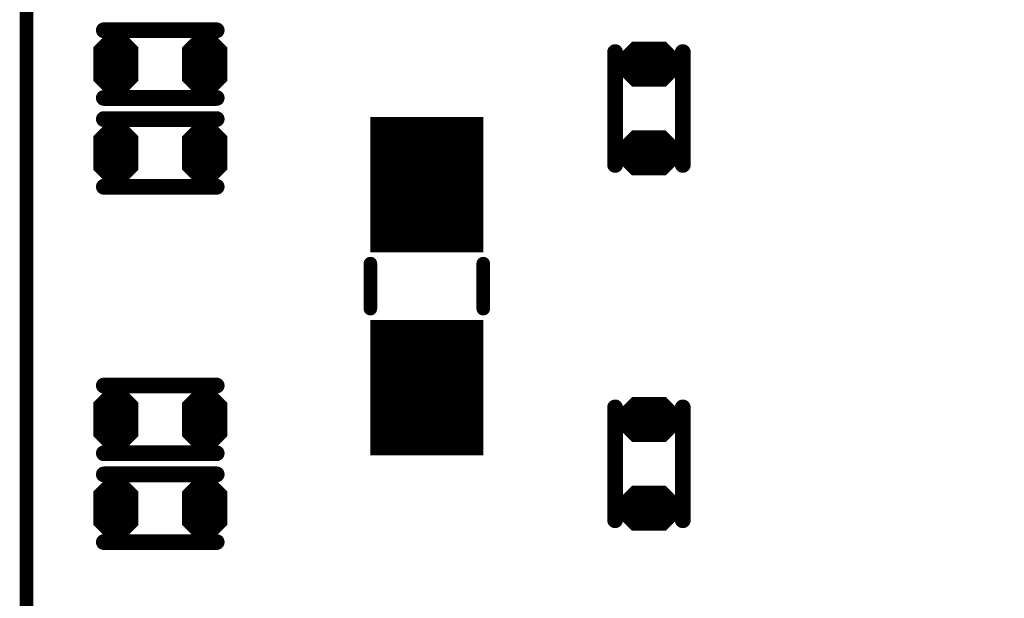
# Model space of a CAD drawing. Extents: x 0 to 8.86, y -3.29 to 6.3.
# Tile 28 of 129: x 4.87 to 5.3, y 1.65 to 1.91. Entities that reach past the tile are written whole.
import ezdxf

# ---------------------------------------------------------------- set-up
doc = ezdxf.new("R2010")
doc.units = 0
doc.layers.get('0').update_dxf_attribs({"color": 3, "linetype": 'CONTINUOUS'})

# ---------------------------------------------------------------- blocks, each defined once
blk = doc.blocks.new('PAD_R1')
at = {"const_width": 0.5}
blk.add_lwpolyline([(0.25, 0, 1), (-0.25, 0, 1)], format="xyb", close=True, dxfattribs=at)

msp = doc.modelspace()

# ---------------------------------------------------------------- linework, layer by layer
for p, q in [((4.89932, 1.8966), (4.90667, 1.90395)), ((4.90956, 1.90395), (4.91691, 1.8966)), ((4.93868, 1.89656), (4.94603, 1.90391)), ((4.94892, 1.90391), (4.95627, 1.89656)), ((5.12979, 1.89081), (5.13714, 1.89816)), ((5.15156, 1.89816), (5.15891, 1.89081)), ((4.89932, 1.8966), (4.91691, 1.8966)), ((4.93868, 1.89656), (4.95627, 1.89656)), ((5.12979, 1.89081), (5.15891, 1.89081)), ((5.12979, 1.88651), (5.15891, 1.88651)), ((5.12979, 1.88651), (5.13714, 1.87916)), ((5.15156, 1.87916), (5.15891, 1.88651)), ((4.89932, 1.88076), (4.91691, 1.88076)), ((4.89932, 1.88076), (4.90667, 1.87341)), ((4.90956, 1.87341), (4.91691, 1.88076)), ((4.93868, 1.88072), (4.95627, 1.88072)), ((4.93868, 1.88072), (4.94603, 1.87337)), ((4.94892, 1.87337), (4.95627, 1.88072)), ((4.89932, 1.85723), (4.90667, 1.86458)), ((4.90956, 1.86458), (4.91691, 1.85723)), ((4.93868, 1.85719), (4.94603, 1.86454)), ((4.94892, 1.86454), (4.95627, 1.85719)), ((5.12975, 1.85144), (5.1371, 1.85879)), ((5.15152, 1.85879), (5.15887, 1.85144)), ((4.89932, 1.85723), (4.91691, 1.85723)), ((4.93868, 1.85719), (4.95627, 1.85719)), ((5.12975, 1.85144), (5.15887, 1.85144)), ((5.12975, 1.84714), (5.15887, 1.84714)), ((5.12975, 1.84714), (5.1371, 1.83979)), ((5.15152, 1.83979), (5.15887, 1.84714)), ((4.89932, 1.84139), (4.91691, 1.84139)), ((4.89932, 1.84139), (4.90667, 1.83404)), ((4.90956, 1.83404), (4.91691, 1.84139)), ((4.93868, 1.84135), (4.95627, 1.84135)), ((4.93868, 1.84135), (4.94603, 1.834)), ((4.94892, 1.834), (4.95627, 1.84135)), ((4.89932, 1.73912), (4.90667, 1.74647)), ((4.90956, 1.74647), (4.91691, 1.73912)), ((4.93868, 1.73908), (4.94603, 1.74643)), ((4.94892, 1.74643), (4.95627, 1.73908)), ((4.89932, 1.73912), (4.91691, 1.73912)), ((4.93868, 1.73908), (4.95627, 1.73908)), ((5.12979, 1.73332), (5.13714, 1.74068)), ((5.15156, 1.74068), (5.15891, 1.73332)), ((5.12979, 1.73332), (5.15891, 1.73332)), ((5.12979, 1.72903), (5.15891, 1.72903)), ((5.12979, 1.72903), (5.13714, 1.72168)), ((5.15156, 1.72168), (5.15891, 1.72903)), ((4.89932, 1.72328), (4.91691, 1.72328)), ((4.89932, 1.72328), (4.90667, 1.71593)), ((4.90956, 1.71593), (4.91691, 1.72328)), ((4.93868, 1.72324), (4.95627, 1.72324)), ((4.93868, 1.72324), (4.94603, 1.71589)), ((4.94892, 1.71589), (4.95627, 1.72324)), ((4.89932, 1.69975), (4.90667, 1.7071)), ((4.90956, 1.7071), (4.91691, 1.69975)), ((4.93868, 1.69971), (4.94603, 1.70706)), ((4.94892, 1.70706), (4.95627, 1.69971)), ((4.89932, 1.69975), (4.91691, 1.69975)), ((4.93868, 1.69971), (4.95627, 1.69971)), ((5.12975, 1.69396), (5.1371, 1.70131)), ((5.15152, 1.70131), (5.15887, 1.69396)), ((5.12975, 1.69396), (5.15887, 1.69396)), ((5.12975, 1.68966), (5.15887, 1.68966)), ((5.12975, 1.68966), (5.1371, 1.68231)), ((5.15152, 1.68231), (5.15887, 1.68966)), ((4.89932, 1.68391), (4.91691, 1.68391)), ((4.89932, 1.68391), (4.90667, 1.67656)), ((4.90956, 1.67656), (4.91691, 1.68391)), ((4.93868, 1.68387), (4.95627, 1.68387)), ((4.93868, 1.68387), (4.94603, 1.67652)), ((4.94892, 1.67652), (4.95627, 1.68387))]:
    msp.add_line(p, q)
for points, const_width in [([(4.8985, 2.16513), (5.5815, 2.16513), (5.6095, 2.13713), (5.6095, 1.39613), (5.5915, 1.37813), (4.8895, 1.37813), (4.8685, 1.39913), (4.8685, 2.14913), (4.8845, 2.16513)], 0.006), ([(4.90935, 1.90345), (4.91711, 1.89569), (4.91711, 1.88167), (4.90935, 1.87391), (4.90688, 1.87391), (4.89911, 1.88167), (4.89911, 1.89569), (4.90688, 1.90345)], 0.002), ([(4.94871, 1.90341), (4.95648, 1.89565), (4.95648, 1.88163), (4.94871, 1.87387), (4.94624, 1.87387), (4.93848, 1.88163), (4.93848, 1.89565), (4.94624, 1.90341)], 0.002), ([(5.15136, 1.89766), (5.15912, 1.88989), (5.15912, 1.88742), (5.15136, 1.87966), (5.13734, 1.87966), (5.12958, 1.88742), (5.12958, 1.88989), (5.13734, 1.89766)], 0.002), ([(4.90935, 1.86408), (4.91711, 1.85632), (4.91711, 1.8423), (4.90935, 1.83454), (4.90688, 1.83454), (4.89911, 1.8423), (4.89911, 1.85632), (4.90688, 1.86408)], 0.002), ([(4.94871, 1.86404), (4.95648, 1.85628), (4.95648, 1.84226), (4.94871, 1.8345), (4.94624, 1.8345), (4.93848, 1.84226), (4.93848, 1.85628), (4.94624, 1.86404)], 0.002), ([(5.15132, 1.85829), (5.15908, 1.85053), (5.15908, 1.84806), (5.15132, 1.84029), (5.1373, 1.84029), (5.12954, 1.84806), (5.12954, 1.85053), (5.1373, 1.85829)], 0.002), ([(4.90935, 1.74597), (4.91711, 1.73821), (4.91711, 1.72419), (4.90935, 1.71643), (4.90688, 1.71643), (4.89911, 1.72419), (4.89911, 1.73821), (4.90688, 1.74597)], 0.002), ([(4.94871, 1.74593), (4.95648, 1.73817), (4.95648, 1.72415), (4.94871, 1.71639), (4.94624, 1.71639), (4.93848, 1.72415), (4.93848, 1.73817), (4.94624, 1.74593)], 0.002), ([(5.15136, 1.74018), (5.15912, 1.73241), (5.15912, 1.72994), (5.15136, 1.72217), (5.13734, 1.72217), (5.12958, 1.72994), (5.12958, 1.73241), (5.13734, 1.74018)], 0.002), ([(4.90935, 1.7066), (4.91711, 1.69884), (4.91711, 1.68482), (4.90935, 1.67706), (4.90688, 1.67706), (4.89911, 1.68482), (4.89911, 1.69884), (4.90688, 1.7066)], 0.002), ([(4.94871, 1.70656), (4.95648, 1.6988), (4.95648, 1.68478), (4.94871, 1.67702), (4.94624, 1.67702), (4.93848, 1.68478), (4.93848, 1.6988), (4.94624, 1.70656)], 0.002), ([(5.15132, 1.70081), (5.15908, 1.69305), (5.15908, 1.69058), (5.15132, 1.68281), (5.1373, 1.68281), (5.12954, 1.69058), (5.12954, 1.69305), (5.1373, 1.70081)], 0.002)]:
    msp.add_lwpolyline(points, close=True, dxfattribs=dict(const_width=const_width))
for points, const_width in [([(4.95279, 1.90366), (4.90279, 1.90366)], 0.007), ([(4.95279, 1.90366), (4.90279, 1.90366)], 0.007), ([(4.90174, 1.8976), (4.90709, 1.90295), (4.90914, 1.90295), (4.91449, 1.8976)], 0.003), ([(4.9075, 1.90195), (4.90873, 1.90195)], 0.005), ([(4.9411, 1.89756), (4.94645, 1.90291), (4.9485, 1.90291), (4.95385, 1.89756)], 0.003), ([(4.94686, 1.90191), (4.94809, 1.90191)], 0.005), ([(4.90174, 1.8976), (4.91449, 1.8976)], 0.003), ([(4.90415, 1.8986), (4.91208, 1.8986)], 0.005), ([(4.9411, 1.89756), (4.95385, 1.89756)], 0.003), ([(4.94351, 1.89856), (4.95144, 1.89856)], 0.005), ([(5.1322, 1.89181), (5.13755, 1.89716), (5.15115, 1.89716), (5.1565, 1.89181)], 0.003), ([(5.13797, 1.89615), (5.15073, 1.89615)], 0.005), ([(4.89811, 1.88826), (4.91811, 1.88826)], 0.014), ([(4.89811, 1.8951), (4.91811, 1.8951)], 0.002), ([(4.90111, 1.8961), (4.91511, 1.8961)], 0.002), ([(4.93748, 1.88822), (4.95748, 1.88822)], 0.014), ([(4.93748, 1.89506), (4.95748, 1.89506)], 0.002), ([(4.94048, 1.89606), (4.95448, 1.89606)], 0.002), ([(5.12933, 1.89398), (5.12933, 1.84397)], 0.007), ([(5.12933, 1.89398), (5.12933, 1.84397)], 0.007), ([(5.13462, 1.89281), (5.15408, 1.89281)], 0.005), ([(5.15933, 1.89398), (5.15933, 1.84397)], 0.007), ([(5.15933, 1.89398), (5.15933, 1.84397)], 0.007), ([(5.04591, 1.80524), (5.04591, 1.86524)], 0.05), ([(5.12858, 1.88851), (5.16012, 1.88851)], 0.003), ([(5.12858, 1.88931), (5.16012, 1.88931)], 0.002), ([(5.13158, 1.89031), (5.15712, 1.89031)], 0.002), ([(5.1322, 1.89181), (5.1565, 1.89181)], 0.003), ([(5.13099, 1.88601), (5.15771, 1.88601)], 0.002), ([(5.13099, 1.88601), (5.13734, 1.87966)], 0.002), ([(5.13158, 1.88701), (5.15712, 1.88701)], 0.002), ([(5.13341, 1.88501), (5.15529, 1.88501)], 0.004), ([(5.13341, 1.88501), (5.13776, 1.88066)], 0.004), ([(5.13462, 1.8845), (5.15408, 1.8845)], 0.005), ([(5.15094, 1.88066), (5.15529, 1.88501)], 0.004), ([(5.15136, 1.87966), (5.15771, 1.88601)], 0.002), ([(4.90053, 1.88026), (4.9157, 1.88026)], 0.002), ([(4.90053, 1.88026), (4.90688, 1.87391)], 0.002), ([(4.90111, 1.88126), (4.91511, 1.88126)], 0.002), ([(4.90294, 1.87926), (4.91329, 1.87926)], 0.004), ([(4.90294, 1.87926), (4.90729, 1.87491)], 0.004), ([(4.90415, 1.87876), (4.91208, 1.87876)], 0.005), ([(4.90894, 1.87491), (4.91329, 1.87926)], 0.004), ([(4.90935, 1.87391), (4.9157, 1.88026)], 0.002), ([(4.93989, 1.88022), (4.95506, 1.88022)], 0.002), ([(4.93989, 1.88022), (4.94624, 1.87387)], 0.002), ([(4.94048, 1.88122), (4.95448, 1.88122)], 0.002), ([(4.9423, 1.87922), (4.95265, 1.87922)], 0.004), ([(4.9423, 1.87922), (4.94665, 1.87487)], 0.004), ([(4.94351, 1.87872), (4.95144, 1.87872)], 0.005), ([(4.9483, 1.87487), (4.95265, 1.87922)], 0.004), ([(4.94871, 1.87387), (4.95506, 1.88022)], 0.002), ([(5.13797, 1.88116), (5.15073, 1.88116)], 0.005), ([(5.13776, 1.88066), (5.15094, 1.88066)], 0.004), ([(5.13734, 1.87966), (5.15136, 1.87966)], 0.002), ([(4.95279, 1.87366), (4.90279, 1.87366)], 0.007), ([(4.95279, 1.87366), (4.90279, 1.87366)], 0.007), ([(4.9075, 1.87541), (4.90873, 1.87541)], 0.005), ([(4.90729, 1.87491), (4.90894, 1.87491)], 0.004), ([(4.94686, 1.87537), (4.94809, 1.87537)], 0.005), ([(4.94665, 1.87487), (4.9483, 1.87487)], 0.004), ([(4.90688, 1.87391), (4.90935, 1.87391)], 0.002), ([(4.94624, 1.87387), (4.94871, 1.87387)], 0.002), ([(4.95279, 1.86429), (4.90279, 1.86429)], 0.007), ([(4.95279, 1.86429), (4.90279, 1.86429)], 0.007), ([(4.90174, 1.85823), (4.90709, 1.86358), (4.90914, 1.86358), (4.91449, 1.85823)], 0.003), ([(4.9075, 1.86258), (4.90873, 1.86258)], 0.005), ([(4.9411, 1.85819), (4.94645, 1.86354), (4.9485, 1.86354), (4.95385, 1.85819)], 0.003), ([(4.94686, 1.86254), (4.94809, 1.86254)], 0.005), ([(4.90174, 1.85823), (4.91449, 1.85823)], 0.003), ([(4.90415, 1.85923), (4.91208, 1.85923)], 0.005), ([(4.9411, 1.85819), (4.95385, 1.85819)], 0.003), ([(4.94351, 1.85919), (4.95144, 1.85919)], 0.005), ([(5.13216, 1.85244), (5.13751, 1.85779), (5.15111, 1.85779), (5.15646, 1.85244)], 0.003), ([(5.13793, 1.85679), (5.15069, 1.85679)], 0.005), ([(4.89811, 1.84889), (4.91811, 1.84889)], 0.014), ([(4.89811, 1.85573), (4.91811, 1.85573)], 0.002), ([(4.90111, 1.85673), (4.91511, 1.85673)], 0.002), ([(4.93748, 1.84885), (4.95748, 1.84885)], 0.014), ([(4.93748, 1.85569), (4.95748, 1.85569)], 0.002), ([(4.94048, 1.85669), (4.95448, 1.85669)], 0.002), ([(5.13458, 1.85344), (5.15404, 1.85344)], 0.005), ([(5.12854, 1.84914), (5.16008, 1.84914)], 0.003), ([(5.12854, 1.84994), (5.16008, 1.84994)], 0.002), ([(5.13154, 1.85094), (5.15708, 1.85094)], 0.002), ([(5.13216, 1.85244), (5.15646, 1.85244)], 0.003), ([(5.13095, 1.84664), (5.15767, 1.84664)], 0.002), ([(5.13095, 1.84664), (5.1373, 1.84029)], 0.002), ([(5.13154, 1.84764), (5.15708, 1.84764)], 0.002), ([(5.13337, 1.84564), (5.15525, 1.84564)], 0.004), ([(5.13337, 1.84564), (5.13772, 1.84129)], 0.004), ([(5.13458, 1.84514), (5.15404, 1.84514)], 0.005), ([(5.1509, 1.84129), (5.15525, 1.84564)], 0.004), ([(5.15132, 1.84029), (5.15767, 1.84664)], 0.002), ([(4.90053, 1.84089), (4.9157, 1.84089)], 0.002), ([(4.90053, 1.84089), (4.90688, 1.83454)], 0.002), ([(4.90111, 1.84189), (4.91511, 1.84189)], 0.002), ([(4.90294, 1.83989), (4.91329, 1.83989)], 0.004), ([(4.90294, 1.83989), (4.90729, 1.83554)], 0.004), ([(4.90415, 1.83939), (4.91208, 1.83939)], 0.005), ([(4.90894, 1.83554), (4.91329, 1.83989)], 0.004), ([(4.90935, 1.83454), (4.9157, 1.84089)], 0.002), ([(4.93989, 1.84085), (4.95506, 1.84085)], 0.002), ([(4.93989, 1.84085), (4.94624, 1.8345)], 0.002), ([(4.94048, 1.84185), (4.95448, 1.84185)], 0.002), ([(4.9423, 1.83985), (4.95265, 1.83985)], 0.004), ([(4.9423, 1.83985), (4.94665, 1.8355)], 0.004), ([(4.94351, 1.83935), (4.95144, 1.83935)], 0.005), ([(4.9483, 1.8355), (4.95265, 1.83985)], 0.004), ([(4.94871, 1.8345), (4.95506, 1.84085)], 0.002), ([(5.13793, 1.84179), (5.15069, 1.84179)], 0.005), ([(5.13772, 1.84129), (5.1509, 1.84129)], 0.004), ([(5.1373, 1.84029), (5.15132, 1.84029)], 0.002), ([(4.95279, 1.83429), (4.90279, 1.83429)], 0.007), ([(4.95279, 1.83429), (4.90279, 1.83429)], 0.007), ([(4.9075, 1.83604), (4.90873, 1.83604)], 0.005), ([(4.90729, 1.83554), (4.90894, 1.83554)], 0.004), ([(4.94686, 1.836), (4.94809, 1.836)], 0.005), ([(4.94665, 1.8355), (4.9483, 1.8355)], 0.004), ([(4.90688, 1.83454), (4.90935, 1.83454)], 0.002), ([(4.94624, 1.8345), (4.94871, 1.8345)], 0.002), ([(5.02091, 1.80024), (5.02091, 1.78024)], 0.006), ([(5.02091, 1.80024), (5.02091, 1.78024)], 0.006), ([(5.07091, 1.80024), (5.07091, 1.78024)], 0.006), ([(5.07091, 1.80024), (5.07091, 1.78024)], 0.006), ([(5.04591, 1.71524), (5.04591, 1.77524)], 0.05), ([(4.95279, 1.74618), (4.90279, 1.74618)], 0.007), ([(4.95279, 1.74618), (4.90279, 1.74618)], 0.007), ([(4.90174, 1.74012), (4.90709, 1.74547), (4.90914, 1.74547), (4.91449, 1.74012)], 0.003), ([(4.9075, 1.74447), (4.90873, 1.74447)], 0.005), ([(4.9411, 1.74008), (4.94645, 1.74543), (4.9485, 1.74543), (4.95385, 1.74008)], 0.003), ([(4.94686, 1.74443), (4.94809, 1.74443)], 0.005), ([(4.90174, 1.74012), (4.91449, 1.74012)], 0.003), ([(4.90415, 1.74112), (4.91208, 1.74112)], 0.005), ([(4.9411, 1.74008), (4.95385, 1.74008)], 0.003), ([(4.94351, 1.74108), (4.95144, 1.74108)], 0.005), ([(5.1322, 1.73432), (5.13755, 1.73968), (5.15115, 1.73968), (5.1565, 1.73432)], 0.003), ([(5.13797, 1.73867), (5.15073, 1.73867)], 0.005), ([(4.89811, 1.73078), (4.91811, 1.73078)], 0.014), ([(4.89811, 1.73762), (4.91811, 1.73762)], 0.002), ([(4.90111, 1.73862), (4.91511, 1.73862)], 0.002), ([(4.93748, 1.73074), (4.95748, 1.73074)], 0.014), ([(4.93748, 1.73758), (4.95748, 1.73758)], 0.002), ([(4.94048, 1.73858), (4.95448, 1.73858)], 0.002), ([(5.12933, 1.68649), (5.12933, 1.73649)], 0.007), ([(5.12933, 1.68649), (5.12933, 1.73649)], 0.007), ([(5.13462, 1.73532), (5.15408, 1.73532)], 0.005), ([(5.15933, 1.68649), (5.15933, 1.73649)], 0.007), ([(5.15933, 1.68649), (5.15933, 1.73649)], 0.007), ([(5.12858, 1.73103), (5.16012, 1.73103)], 0.003), ([(5.12858, 1.73182), (5.16012, 1.73182)], 0.002), ([(5.13158, 1.73283), (5.15712, 1.73283)], 0.002), ([(5.1322, 1.73432), (5.1565, 1.73432)], 0.003), ([(5.13099, 1.72852), (5.15771, 1.72852)], 0.002), ([(5.13099, 1.72852), (5.13734, 1.72217)], 0.002), ([(5.13158, 1.72952), (5.15712, 1.72952)], 0.002), ([(5.13341, 1.72752), (5.15529, 1.72752)], 0.004), ([(5.13341, 1.72752), (5.13776, 1.72317)], 0.004), ([(5.13462, 1.72702), (5.15408, 1.72702)], 0.005), ([(5.15094, 1.72317), (5.15529, 1.72752)], 0.004), ([(5.15136, 1.72217), (5.15771, 1.72852)], 0.002), ([(4.90053, 1.72278), (4.9157, 1.72278)], 0.002), ([(4.90053, 1.72278), (4.90688, 1.71643)], 0.002), ([(4.90111, 1.72378), (4.91511, 1.72378)], 0.002), ([(4.90294, 1.72178), (4.91329, 1.72178)], 0.004), ([(4.90294, 1.72178), (4.90729, 1.71743)], 0.004), ([(4.90415, 1.72128), (4.91208, 1.72128)], 0.005), ([(4.90894, 1.71743), (4.91329, 1.72178)], 0.004), ([(4.90935, 1.71643), (4.9157, 1.72278)], 0.002), ([(4.93989, 1.72274), (4.95506, 1.72274)], 0.002), ([(4.93989, 1.72274), (4.94624, 1.71639)], 0.002), ([(4.94048, 1.72374), (4.95448, 1.72374)], 0.002), ([(4.9423, 1.72174), (4.95265, 1.72174)], 0.004), ([(4.9423, 1.72174), (4.94665, 1.71739)], 0.004), ([(4.94351, 1.72124), (4.95144, 1.72124)], 0.005), ([(4.9483, 1.71739), (4.95265, 1.72174)], 0.004), ([(4.94871, 1.71639), (4.95506, 1.72274)], 0.002), ([(5.13797, 1.72368), (5.15073, 1.72368)], 0.005), ([(5.13776, 1.72317), (5.15094, 1.72317)], 0.004), ([(4.95279, 1.71618), (4.90279, 1.71618)], 0.007), ([(4.95279, 1.71618), (4.90279, 1.71618)], 0.007), ([(4.9075, 1.71793), (4.90873, 1.71793)], 0.005), ([(4.90729, 1.71743), (4.90894, 1.71743)], 0.004), ([(4.94686, 1.71789), (4.94809, 1.71789)], 0.005), ([(4.94665, 1.71739), (4.9483, 1.71739)], 0.004), ([(5.13734, 1.72217), (5.15136, 1.72217)], 0.002), ([(4.90688, 1.71643), (4.90935, 1.71643)], 0.002), ([(4.94624, 1.71639), (4.94871, 1.71639)], 0.002), ([(4.95279, 1.70681), (4.90279, 1.70681)], 0.007), ([(4.95279, 1.70681), (4.90279, 1.70681)], 0.007), ([(4.90174, 1.70075), (4.90709, 1.7061), (4.90914, 1.7061), (4.91449, 1.70075)], 0.003), ([(4.9075, 1.7051), (4.90873, 1.7051)], 0.005), ([(4.9411, 1.70071), (4.94645, 1.70606), (4.9485, 1.70606), (4.95385, 1.70071)], 0.003), ([(4.94686, 1.70506), (4.94809, 1.70506)], 0.005), ([(4.90174, 1.70075), (4.91449, 1.70075)], 0.003), ([(4.90415, 1.70175), (4.91208, 1.70175)], 0.005), ([(4.9411, 1.70071), (4.95385, 1.70071)], 0.003), ([(4.94351, 1.70171), (4.95144, 1.70171)], 0.005), ([(5.13216, 1.69496), (5.13751, 1.70031), (5.15111, 1.70031), (5.15646, 1.69496)], 0.003), ([(5.13793, 1.69931), (5.15069, 1.69931)], 0.005), ([(4.89811, 1.69141), (4.91811, 1.69141)], 0.014), ([(4.89811, 1.69825), (4.91811, 1.69825)], 0.002), ([(4.90111, 1.69925), (4.91511, 1.69925)], 0.002), ([(4.93748, 1.69137), (4.95748, 1.69137)], 0.014), ([(4.93748, 1.69821), (4.95748, 1.69821)], 0.002), ([(4.94048, 1.69921), (4.95448, 1.69921)], 0.002), ([(5.13458, 1.69596), (5.15404, 1.69596)], 0.005), ([(5.12854, 1.69166), (5.16008, 1.69166)], 0.003), ([(5.12854, 1.69246), (5.16008, 1.69246)], 0.002), ([(5.13154, 1.69346), (5.15708, 1.69346)], 0.002), ([(5.13216, 1.69496), (5.15646, 1.69496)], 0.003), ([(5.13095, 1.68916), (5.15767, 1.68916)], 0.002), ([(5.13095, 1.68916), (5.1373, 1.68281)], 0.002), ([(5.13154, 1.69016), (5.15708, 1.69016)], 0.002), ([(5.13337, 1.68816), (5.15525, 1.68816)], 0.004), ([(5.13337, 1.68816), (5.13772, 1.68381)], 0.004), ([(5.13458, 1.68766), (5.15404, 1.68766)], 0.005), ([(5.1509, 1.68381), (5.15525, 1.68816)], 0.004), ([(5.15132, 1.68281), (5.15767, 1.68916)], 0.002), ([(4.90053, 1.68341), (4.9157, 1.68341)], 0.002), ([(4.90053, 1.68341), (4.90688, 1.67706)], 0.002), ([(4.90111, 1.68441), (4.91511, 1.68441)], 0.002), ([(4.90294, 1.68241), (4.91329, 1.68241)], 0.004), ([(4.90294, 1.68241), (4.90729, 1.67806)], 0.004), ([(4.90415, 1.68191), (4.91208, 1.68191)], 0.005), ([(4.90894, 1.67806), (4.91329, 1.68241)], 0.004), ([(4.90935, 1.67706), (4.9157, 1.68341)], 0.002), ([(4.93989, 1.68337), (4.95506, 1.68337)], 0.002), ([(4.93989, 1.68337), (4.94624, 1.67702)], 0.002), ([(4.94048, 1.68437), (4.95448, 1.68437)], 0.002), ([(4.9423, 1.68237), (4.95265, 1.68237)], 0.004), ([(4.9423, 1.68237), (4.94665, 1.67802)], 0.004), ([(4.94351, 1.68187), (4.95144, 1.68187)], 0.005), ([(4.9483, 1.67802), (4.95265, 1.68237)], 0.004), ([(4.94871, 1.67702), (4.95506, 1.68337)], 0.002), ([(5.13793, 1.68431), (5.15069, 1.68431)], 0.005), ([(5.13772, 1.68381), (5.1509, 1.68381)], 0.004), ([(4.95279, 1.67681), (4.90279, 1.67681)], 0.007), ([(4.95279, 1.67681), (4.90279, 1.67681)], 0.007), ([(4.9075, 1.67856), (4.90873, 1.67856)], 0.005), ([(4.90729, 1.67806), (4.90894, 1.67806)], 0.004), ([(4.94686, 1.67852), (4.94809, 1.67852)], 0.005), ([(4.94665, 1.67802), (4.9483, 1.67802)], 0.004), ([(5.1373, 1.68281), (5.15132, 1.68281)], 0.002), ([(4.90688, 1.67706), (4.90935, 1.67706)], 0.002), ([(4.94624, 1.67702), (4.94871, 1.67702)], 0.002)]:
    msp.add_lwpolyline(points, dxfattribs=dict(const_width=const_width))

# ---------------------------------------------------------------- block references
for p, xscale, yscale in [((4.90279, 1.90366), 0.007, 0.007), ((4.90279, 1.90366), 0.007, 0.007), ((4.95279, 1.90366), 0.007, 0.007), ((4.95279, 1.90366), 0.007, 0.007), ((4.9075, 1.90195), 0.005, 0.005), ((4.90873, 1.90195), 0.005, 0.005), ((4.94686, 1.90191), 0.005, 0.005), ((4.94809, 1.90191), 0.005, 0.005), ((4.90174, 1.8976), 0.003, 0.003), ((4.90174, 1.8976), 0.003, 0.003), ((4.90415, 1.8986), 0.005, 0.005), ((4.91208, 1.8986), 0.005, 0.005), ((4.91449, 1.8976), 0.003, 0.003), ((4.91449, 1.8976), 0.003, 0.003), ((4.9411, 1.89756), 0.003, 0.003), ((4.9411, 1.89756), 0.003, 0.003), ((4.94351, 1.89856), 0.005, 0.005), ((4.95144, 1.89856), 0.005, 0.005), ((4.95385, 1.89756), 0.003, 0.003), ((4.95385, 1.89756), 0.003, 0.003), ((5.13797, 1.89615), 0.005, 0.005), ((5.15073, 1.89615), 0.005, 0.005), ((4.90111, 1.8961), 0.002, 0.002), ((4.91511, 1.8961), 0.002, 0.002), ((4.94048, 1.89606), 0.002, 0.002), ((4.95448, 1.89606), 0.002, 0.002), ((5.12933, 1.89398), 0.007, 0.007), ((5.12933, 1.89398), 0.007, 0.007), ((5.13462, 1.89281), 0.005, 0.005), ((5.15408, 1.89281), 0.005, 0.005), ((5.15933, 1.89398), 0.007, 0.007), ((5.15933, 1.89398), 0.007, 0.007), ((5.13158, 1.89031), 0.002, 0.002), ((5.1322, 1.89181), 0.003, 0.003), ((5.1322, 1.89181), 0.003, 0.003), ((5.1565, 1.89181), 0.003, 0.003), ((5.1565, 1.89181), 0.003, 0.003), ((5.15712, 1.89031), 0.002, 0.002), ((5.13099, 1.88601), 0.002, 0.002), ((5.13099, 1.88601), 0.002, 0.002), ((5.13158, 1.88701), 0.002, 0.002), ((5.13341, 1.88501), 0.004, 0.004), ((5.13341, 1.88501), 0.004, 0.004), ((5.13462, 1.8845), 0.005, 0.005), ((5.15408, 1.8845), 0.005, 0.005), ((5.15529, 1.88501), 0.004, 0.004), ((5.15529, 1.88501), 0.004, 0.004), ((5.15712, 1.88701), 0.002, 0.002), ((5.15771, 1.88601), 0.002, 0.002), ((5.15771, 1.88601), 0.002, 0.002), ((4.90053, 1.88026), 0.002, 0.002), ((4.90053, 1.88026), 0.002, 0.002), ((4.90111, 1.88126), 0.002, 0.002), ((4.90294, 1.87926), 0.004, 0.004), ((4.90294, 1.87926), 0.004, 0.004), ((4.90415, 1.87876), 0.005, 0.005), ((4.91208, 1.87876), 0.005, 0.005), ((4.91329, 1.87926), 0.004, 0.004), ((4.91329, 1.87926), 0.004, 0.004), ((4.91511, 1.88126), 0.002, 0.002), ((4.9157, 1.88026), 0.002, 0.002), ((4.9157, 1.88026), 0.002, 0.002), ((4.93989, 1.88022), 0.002, 0.002), ((4.93989, 1.88022), 0.002, 0.002), ((4.94048, 1.88122), 0.002, 0.002), ((4.9423, 1.87922), 0.004, 0.004), ((4.9423, 1.87922), 0.004, 0.004), ((4.94351, 1.87872), 0.005, 0.005), ((4.95144, 1.87872), 0.005, 0.005), ((4.95265, 1.87922), 0.004, 0.004), ((4.95265, 1.87922), 0.004, 0.004), ((4.95448, 1.88122), 0.002, 0.002), ((4.95506, 1.88022), 0.002, 0.002), ((4.95506, 1.88022), 0.002, 0.002), ((5.13797, 1.88116), 0.005, 0.005), ((5.13776, 1.88066), 0.004, 0.004), ((5.13776, 1.88066), 0.004, 0.004), ((5.13734, 1.87966), 0.002, 0.002), ((5.13734, 1.87966), 0.002, 0.002), ((5.15073, 1.88116), 0.005, 0.005), ((5.15094, 1.88066), 0.004, 0.004), ((5.15094, 1.88066), 0.004, 0.004), ((5.15136, 1.87966), 0.002, 0.002), ((5.15136, 1.87966), 0.002, 0.002), ((4.90279, 1.87366), 0.007, 0.007), ((4.90279, 1.87366), 0.007, 0.007), ((4.9075, 1.87541), 0.005, 0.005), ((4.90729, 1.87491), 0.004, 0.004), ((4.90729, 1.87491), 0.004, 0.004), ((4.90873, 1.87541), 0.005, 0.005), ((4.90894, 1.87491), 0.004, 0.004), ((4.90894, 1.87491), 0.004, 0.004), ((4.94686, 1.87537), 0.005, 0.005), ((4.94665, 1.87487), 0.004, 0.004), ((4.94665, 1.87487), 0.004, 0.004), ((4.94809, 1.87537), 0.005, 0.005), ((4.9483, 1.87487), 0.004, 0.004), ((4.9483, 1.87487), 0.004, 0.004), ((4.95279, 1.87366), 0.007, 0.007), ((4.95279, 1.87366), 0.007, 0.007), ((4.90688, 1.87391), 0.002, 0.002), ((4.90688, 1.87391), 0.002, 0.002), ((4.90935, 1.87391), 0.002, 0.002), ((4.90935, 1.87391), 0.002, 0.002), ((4.94624, 1.87387), 0.002, 0.002), ((4.94624, 1.87387), 0.002, 0.002), ((4.94871, 1.87387), 0.002, 0.002), ((4.94871, 1.87387), 0.002, 0.002), ((4.90279, 1.86429), 0.007, 0.007), ((4.90279, 1.86429), 0.007, 0.007), ((4.95279, 1.86429), 0.007, 0.007), ((4.95279, 1.86429), 0.007, 0.007), ((4.9075, 1.86258), 0.005, 0.005), ((4.90873, 1.86258), 0.005, 0.005), ((4.94686, 1.86254), 0.005, 0.005), ((4.94809, 1.86254), 0.005, 0.005), ((4.90174, 1.85823), 0.003, 0.003), ((4.90174, 1.85823), 0.003, 0.003), ((4.90415, 1.85923), 0.005, 0.005), ((4.91208, 1.85923), 0.005, 0.005), ((4.91449, 1.85823), 0.003, 0.003), ((4.91449, 1.85823), 0.003, 0.003), ((4.9411, 1.85819), 0.003, 0.003), ((4.9411, 1.85819), 0.003, 0.003), ((4.94351, 1.85919), 0.005, 0.005), ((4.95144, 1.85919), 0.005, 0.005), ((4.95385, 1.85819), 0.003, 0.003), ((4.95385, 1.85819), 0.003, 0.003), ((5.13793, 1.85679), 0.005, 0.005), ((5.15069, 1.85679), 0.005, 0.005), ((4.90111, 1.85673), 0.002, 0.002), ((4.91511, 1.85673), 0.002, 0.002), ((4.94048, 1.85669), 0.002, 0.002), ((4.95448, 1.85669), 0.002, 0.002), ((5.13458, 1.85344), 0.005, 0.005), ((5.15404, 1.85344), 0.005, 0.005), ((5.13154, 1.85094), 0.002, 0.002), ((5.13216, 1.85244), 0.003, 0.003), ((5.13216, 1.85244), 0.003, 0.003), ((5.15646, 1.85244), 0.003, 0.003), ((5.15646, 1.85244), 0.003, 0.003), ((5.15708, 1.85094), 0.002, 0.002), ((5.12933, 1.84397), 0.007, 0.007), ((5.12933, 1.84397), 0.007, 0.007), ((5.13095, 1.84664), 0.002, 0.002), ((5.13095, 1.84664), 0.002, 0.002), ((5.13154, 1.84764), 0.002, 0.002), ((5.13337, 1.84564), 0.004, 0.004), ((5.13337, 1.84564), 0.004, 0.004), ((5.13458, 1.84514), 0.005, 0.005), ((5.15404, 1.84514), 0.005, 0.005), ((5.15525, 1.84564), 0.004, 0.004), ((5.15525, 1.84564), 0.004, 0.004), ((5.15933, 1.84397), 0.007, 0.007), ((5.15933, 1.84397), 0.007, 0.007), ((5.15708, 1.84764), 0.002, 0.002), ((5.15767, 1.84664), 0.002, 0.002), ((5.15767, 1.84664), 0.002, 0.002), ((4.90053, 1.84089), 0.002, 0.002), ((4.90053, 1.84089), 0.002, 0.002), ((4.90111, 1.84189), 0.002, 0.002), ((4.90294, 1.83989), 0.004, 0.004), ((4.90294, 1.83989), 0.004, 0.004), ((4.90415, 1.83939), 0.005, 0.005), ((4.91208, 1.83939), 0.005, 0.005), ((4.91329, 1.83989), 0.004, 0.004), ((4.91329, 1.83989), 0.004, 0.004), ((4.91511, 1.84189), 0.002, 0.002), ((4.9157, 1.84089), 0.002, 0.002), ((4.9157, 1.84089), 0.002, 0.002), ((4.93989, 1.84085), 0.002, 0.002), ((4.93989, 1.84085), 0.002, 0.002), ((4.94048, 1.84185), 0.002, 0.002), ((4.9423, 1.83985), 0.004, 0.004), ((4.9423, 1.83985), 0.004, 0.004), ((4.94351, 1.83935), 0.005, 0.005), ((4.95144, 1.83935), 0.005, 0.005), ((4.95265, 1.83985), 0.004, 0.004), ((4.95265, 1.83985), 0.004, 0.004), ((4.95448, 1.84185), 0.002, 0.002), ((4.95506, 1.84085), 0.002, 0.002), ((4.95506, 1.84085), 0.002, 0.002), ((5.13793, 1.84179), 0.005, 0.005), ((5.13772, 1.84129), 0.004, 0.004), ((5.13772, 1.84129), 0.004, 0.004), ((5.1373, 1.84029), 0.002, 0.002), ((5.1373, 1.84029), 0.002, 0.002), ((5.15069, 1.84179), 0.005, 0.005), ((5.1509, 1.84129), 0.004, 0.004), ((5.1509, 1.84129), 0.004, 0.004), ((5.15132, 1.84029), 0.002, 0.002), ((5.15132, 1.84029), 0.002, 0.002), ((4.90279, 1.83429), 0.007, 0.007), ((4.90279, 1.83429), 0.007, 0.007), ((4.9075, 1.83604), 0.005, 0.005), ((4.90729, 1.83554), 0.004, 0.004), ((4.90729, 1.83554), 0.004, 0.004), ((4.90873, 1.83604), 0.005, 0.005), ((4.90894, 1.83554), 0.004, 0.004), ((4.90894, 1.83554), 0.004, 0.004), ((4.94686, 1.836), 0.005, 0.005), ((4.94665, 1.8355), 0.004, 0.004), ((4.94665, 1.8355), 0.004, 0.004), ((4.94809, 1.836), 0.005, 0.005), ((4.9483, 1.8355), 0.004, 0.004), ((4.9483, 1.8355), 0.004, 0.004), ((4.95279, 1.83429), 0.007, 0.007), ((4.95279, 1.83429), 0.007, 0.007), ((4.90688, 1.83454), 0.002, 0.002), ((4.90688, 1.83454), 0.002, 0.002), ((4.90935, 1.83454), 0.002, 0.002), ((4.90935, 1.83454), 0.002, 0.002), ((4.94624, 1.8345), 0.002, 0.002), ((4.94624, 1.8345), 0.002, 0.002), ((4.94871, 1.8345), 0.002, 0.002), ((4.94871, 1.8345), 0.002, 0.002), ((5.02091, 1.80024), 0.006, 0.006), ((5.02091, 1.80024), 0.006, 0.006), ((5.07091, 1.80024), 0.006, 0.006), ((5.07091, 1.80024), 0.006, 0.006), ((5.02091, 1.78024), 0.006, 0.006), ((5.02091, 1.78024), 0.006, 0.006), ((5.07091, 1.78024), 0.006, 0.006), ((5.07091, 1.78024), 0.006, 0.006), ((4.90279, 1.74618), 0.007, 0.007), ((4.90279, 1.74618), 0.007, 0.007), ((4.95279, 1.74618), 0.007, 0.007), ((4.95279, 1.74618), 0.007, 0.007), ((4.9075, 1.74447), 0.005, 0.005), ((4.90873, 1.74447), 0.005, 0.005), ((4.94686, 1.74443), 0.005, 0.005), ((4.94809, 1.74443), 0.005, 0.005), ((4.90174, 1.74012), 0.003, 0.003), ((4.90174, 1.74012), 0.003, 0.003), ((4.90415, 1.74112), 0.005, 0.005), ((4.91208, 1.74112), 0.005, 0.005), ((4.91449, 1.74012), 0.003, 0.003), ((4.91449, 1.74012), 0.003, 0.003), ((4.9411, 1.74008), 0.003, 0.003), ((4.9411, 1.74008), 0.003, 0.003), ((4.94351, 1.74108), 0.005, 0.005), ((4.95144, 1.74108), 0.005, 0.005), ((4.95385, 1.74008), 0.003, 0.003), ((4.95385, 1.74008), 0.003, 0.003), ((5.13797, 1.73867), 0.005, 0.005), ((5.15073, 1.73867), 0.005, 0.005), ((4.90111, 1.73862), 0.002, 0.002), ((4.91511, 1.73862), 0.002, 0.002), ((4.94048, 1.73858), 0.002, 0.002), ((4.95448, 1.73858), 0.002, 0.002), ((5.12933, 1.73649), 0.007, 0.007), ((5.12933, 1.73649), 0.007, 0.007), ((5.13462, 1.73532), 0.005, 0.005), ((5.15408, 1.73532), 0.005, 0.005), ((5.15933, 1.73649), 0.007, 0.007), ((5.15933, 1.73649), 0.007, 0.007), ((5.13158, 1.73283), 0.002, 0.002), ((5.1322, 1.73432), 0.003, 0.003), ((5.1322, 1.73432), 0.003, 0.003), ((5.1565, 1.73432), 0.003, 0.003), ((5.1565, 1.73432), 0.003, 0.003), ((5.15712, 1.73283), 0.002, 0.002), ((5.13099, 1.72852), 0.002, 0.002), ((5.13099, 1.72852), 0.002, 0.002), ((5.13158, 1.72952), 0.002, 0.002), ((5.13341, 1.72752), 0.004, 0.004), ((5.13341, 1.72752), 0.004, 0.004), ((5.13462, 1.72702), 0.005, 0.005), ((5.15408, 1.72702), 0.005, 0.005), ((5.15529, 1.72752), 0.004, 0.004), ((5.15529, 1.72752), 0.004, 0.004), ((5.15712, 1.72952), 0.002, 0.002), ((5.15771, 1.72852), 0.002, 0.002), ((5.15771, 1.72852), 0.002, 0.002), ((4.90053, 1.72278), 0.002, 0.002), ((4.90053, 1.72278), 0.002, 0.002), ((4.90111, 1.72378), 0.002, 0.002), ((4.90294, 1.72178), 0.004, 0.004), ((4.90294, 1.72178), 0.004, 0.004), ((4.90415, 1.72128), 0.005, 0.005), ((4.91208, 1.72128), 0.005, 0.005), ((4.91329, 1.72178), 0.004, 0.004), ((4.91329, 1.72178), 0.004, 0.004), ((4.91511, 1.72378), 0.002, 0.002), ((4.9157, 1.72278), 0.002, 0.002), ((4.9157, 1.72278), 0.002, 0.002), ((4.93989, 1.72274), 0.002, 0.002), ((4.93989, 1.72274), 0.002, 0.002), ((4.94048, 1.72374), 0.002, 0.002), ((4.9423, 1.72174), 0.004, 0.004), ((4.9423, 1.72174), 0.004, 0.004), ((4.94351, 1.72124), 0.005, 0.005), ((4.95144, 1.72124), 0.005, 0.005), ((4.95265, 1.72174), 0.004, 0.004), ((4.95265, 1.72174), 0.004, 0.004), ((4.95448, 1.72374), 0.002, 0.002), ((4.95506, 1.72274), 0.002, 0.002), ((4.95506, 1.72274), 0.002, 0.002), ((5.13797, 1.72368), 0.005, 0.005), ((5.13776, 1.72317), 0.004, 0.004), ((5.13776, 1.72317), 0.004, 0.004), ((5.15073, 1.72368), 0.005, 0.005), ((5.15094, 1.72317), 0.004, 0.004), ((5.15094, 1.72317), 0.004, 0.004), ((4.90279, 1.71618), 0.007, 0.007), ((4.90279, 1.71618), 0.007, 0.007), ((4.9075, 1.71793), 0.005, 0.005), ((4.90729, 1.71743), 0.004, 0.004), ((4.90729, 1.71743), 0.004, 0.004), ((4.90873, 1.71793), 0.005, 0.005), ((4.90894, 1.71743), 0.004, 0.004), ((4.90894, 1.71743), 0.004, 0.004), ((4.94686, 1.71789), 0.005, 0.005), ((4.94665, 1.71739), 0.004, 0.004), ((4.94665, 1.71739), 0.004, 0.004), ((4.94809, 1.71789), 0.005, 0.005), ((4.9483, 1.71739), 0.004, 0.004), ((4.9483, 1.71739), 0.004, 0.004), ((4.95279, 1.71618), 0.007, 0.007), ((4.95279, 1.71618), 0.007, 0.007), ((5.13734, 1.72217), 0.002, 0.002), ((5.13734, 1.72217), 0.002, 0.002), ((5.15136, 1.72217), 0.002, 0.002), ((5.15136, 1.72217), 0.002, 0.002), ((4.90688, 1.71643), 0.002, 0.002), ((4.90688, 1.71643), 0.002, 0.002), ((4.90935, 1.71643), 0.002, 0.002), ((4.90935, 1.71643), 0.002, 0.002), ((4.94624, 1.71639), 0.002, 0.002), ((4.94624, 1.71639), 0.002, 0.002), ((4.94871, 1.71639), 0.002, 0.002), ((4.94871, 1.71639), 0.002, 0.002), ((4.90279, 1.70681), 0.007, 0.007), ((4.90279, 1.70681), 0.007, 0.007), ((4.9075, 1.7051), 0.005, 0.005), ((4.90873, 1.7051), 0.005, 0.005), ((4.94686, 1.70506), 0.005, 0.005), ((4.94809, 1.70506), 0.005, 0.005), ((4.95279, 1.70681), 0.007, 0.007), ((4.95279, 1.70681), 0.007, 0.007), ((4.90174, 1.70075), 0.003, 0.003), ((4.90174, 1.70075), 0.003, 0.003), ((4.90415, 1.70175), 0.005, 0.005), ((4.91208, 1.70175), 0.005, 0.005), ((4.91449, 1.70075), 0.003, 0.003), ((4.91449, 1.70075), 0.003, 0.003), ((4.9411, 1.70071), 0.003, 0.003), ((4.9411, 1.70071), 0.003, 0.003), ((4.94351, 1.70171), 0.005, 0.005), ((4.95144, 1.70171), 0.005, 0.005), ((4.95385, 1.70071), 0.003, 0.003), ((4.95385, 1.70071), 0.003, 0.003), ((5.13793, 1.69931), 0.005, 0.005), ((5.15069, 1.69931), 0.005, 0.005), ((4.90111, 1.69925), 0.002, 0.002), ((4.91511, 1.69925), 0.002, 0.002), ((4.94048, 1.69921), 0.002, 0.002), ((4.95448, 1.69921), 0.002, 0.002), ((5.13458, 1.69596), 0.005, 0.005), ((5.15404, 1.69596), 0.005, 0.005), ((5.13154, 1.69346), 0.002, 0.002), ((5.13216, 1.69496), 0.003, 0.003), ((5.13216, 1.69496), 0.003, 0.003), ((5.15646, 1.69496), 0.003, 0.003), ((5.15646, 1.69496), 0.003, 0.003), ((5.15708, 1.69346), 0.002, 0.002), ((5.12933, 1.68649), 0.007, 0.007), ((5.12933, 1.68649), 0.007, 0.007), ((5.13095, 1.68916), 0.002, 0.002), ((5.13095, 1.68916), 0.002, 0.002), ((5.13154, 1.69016), 0.002, 0.002), ((5.13337, 1.68816), 0.004, 0.004), ((5.13337, 1.68816), 0.004, 0.004), ((5.13458, 1.68766), 0.005, 0.005), ((5.15404, 1.68766), 0.005, 0.005), ((5.15525, 1.68816), 0.004, 0.004), ((5.15525, 1.68816), 0.004, 0.004), ((5.15933, 1.68649), 0.007, 0.007), ((5.15933, 1.68649), 0.007, 0.007), ((5.15708, 1.69016), 0.002, 0.002), ((5.15767, 1.68916), 0.002, 0.002), ((5.15767, 1.68916), 0.002, 0.002), ((4.90053, 1.68341), 0.002, 0.002), ((4.90053, 1.68341), 0.002, 0.002), ((4.90111, 1.68441), 0.002, 0.002), ((4.90294, 1.68241), 0.004, 0.004), ((4.90294, 1.68241), 0.004, 0.004), ((4.90415, 1.68191), 0.005, 0.005), ((4.91208, 1.68191), 0.005, 0.005), ((4.91329, 1.68241), 0.004, 0.004), ((4.91329, 1.68241), 0.004, 0.004), ((4.91511, 1.68441), 0.002, 0.002), ((4.9157, 1.68341), 0.002, 0.002), ((4.9157, 1.68341), 0.002, 0.002), ((4.93989, 1.68337), 0.002, 0.002), ((4.93989, 1.68337), 0.002, 0.002), ((4.94048, 1.68437), 0.002, 0.002), ((4.9423, 1.68237), 0.004, 0.004), ((4.9423, 1.68237), 0.004, 0.004), ((4.94351, 1.68187), 0.005, 0.005), ((4.95144, 1.68187), 0.005, 0.005), ((4.95265, 1.68237), 0.004, 0.004), ((4.95265, 1.68237), 0.004, 0.004), ((4.95448, 1.68437), 0.002, 0.002), ((4.95506, 1.68337), 0.002, 0.002), ((4.95506, 1.68337), 0.002, 0.002), ((5.13793, 1.68431), 0.005, 0.005), ((5.13772, 1.68381), 0.004, 0.004), ((5.13772, 1.68381), 0.004, 0.004), ((5.15069, 1.68431), 0.005, 0.005), ((5.1509, 1.68381), 0.004, 0.004), ((5.1509, 1.68381), 0.004, 0.004), ((4.90279, 1.67681), 0.007, 0.007), ((4.90279, 1.67681), 0.007, 0.007), ((4.9075, 1.67856), 0.005, 0.005), ((4.90729, 1.67806), 0.004, 0.004), ((4.90729, 1.67806), 0.004, 0.004), ((4.90873, 1.67856), 0.005, 0.005), ((4.90894, 1.67806), 0.004, 0.004), ((4.90894, 1.67806), 0.004, 0.004), ((4.94686, 1.67852), 0.005, 0.005), ((4.94665, 1.67802), 0.004, 0.004), ((4.94665, 1.67802), 0.004, 0.004), ((4.94809, 1.67852), 0.005, 0.005), ((4.9483, 1.67802), 0.004, 0.004), ((4.9483, 1.67802), 0.004, 0.004), ((4.95279, 1.67681), 0.007, 0.007), ((4.95279, 1.67681), 0.007, 0.007), ((5.1373, 1.68281), 0.002, 0.002), ((5.1373, 1.68281), 0.002, 0.002), ((5.15132, 1.68281), 0.002, 0.002), ((5.15132, 1.68281), 0.002, 0.002), ((4.90688, 1.67706), 0.002, 0.002), ((4.90688, 1.67706), 0.002, 0.002), ((4.90935, 1.67706), 0.002, 0.002), ((4.90935, 1.67706), 0.002, 0.002), ((4.94624, 1.67702), 0.002, 0.002), ((4.94624, 1.67702), 0.002, 0.002), ((4.94871, 1.67702), 0.002, 0.002), ((4.94871, 1.67702), 0.002, 0.002)]:
    msp.add_blockref('PAD_R1', p, dxfattribs=dict(xscale=xscale, yscale=yscale))

doc.saveas('drawing.dxf')
